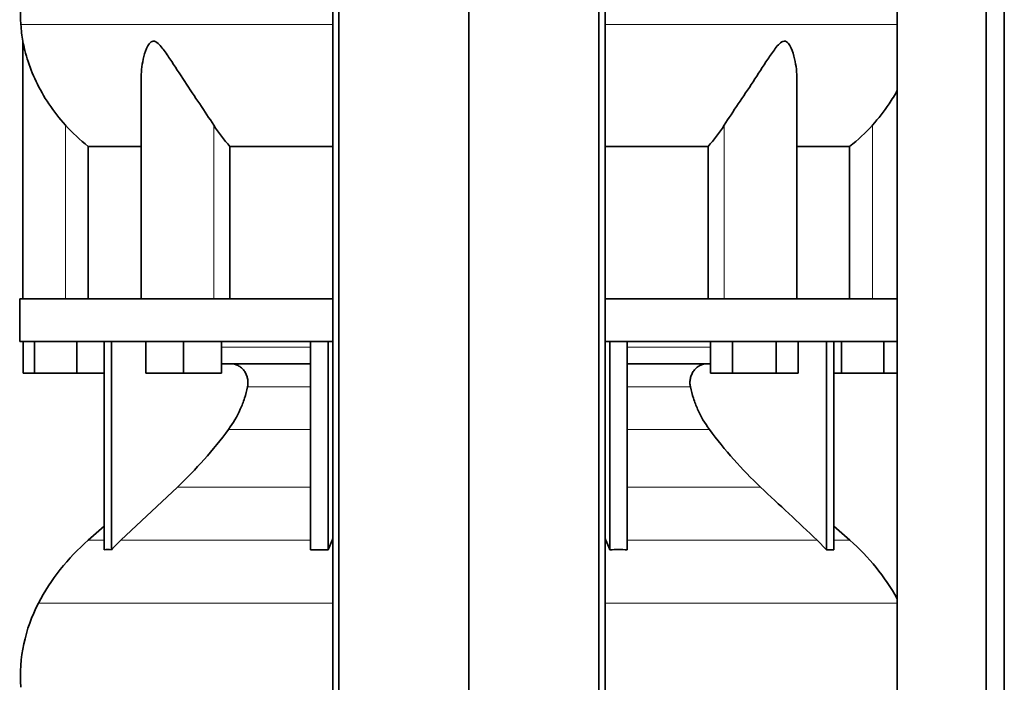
# Model space of a CAD drawing. Header units: millimetres. Extents: x 518 to 1410, y -2520 to 1834.
# Tile 19 of 33: x 526 to 838, y -164 to 46. Entities that reach past the tile are written whole.
import ezdxf

# ---------------------------------------------------------------- set-up
doc = ezdxf.new("R2010")
doc.units = ezdxf.units.MM
doc.layers.add('MID_344-6', color=7, linetype='Continuous')
doc.layers.add('VSI344_DIFFUSORE', color=7, linetype='Continuous')

# ---------------------------------------------------------------- blocks, each defined once
blk = doc.blocks.new('SE')
at = {"layer": 'MID_344-6', "color": 7, "linetype": 'Continuous', "lineweight": 35}
for p, q in [((624.81, 1040.77), (624.81, -251.23)), ((626.78, -251.23), (626.78, 1040.77)), ((668.02, -251.23), (668.02, 1040.77)), ((709.26, -251.23), (709.26, 1040.77)), ((711.22, 1040.77), (711.22, -251.23)), ((803.88, 1040.77), (803.88, -251.23)), ((832.02, -251.23), (832.02, 1040.77)), ((837.81, -251.23), (837.81, 1040.77)), ((803.81, 46.09), (803.81, -42.23)), ((803.81, -55.73), (803.81, -159.67))]:
    blk.add_line(p, q, dxfattribs=at)
at = {"layer": 'VSI344_DIFFUSORE', "color": 4, "linetype": 'Continuous', "lineweight": 9}
for p, q in [((525.89, 44.77), (624.81, 44.77)), ((711.22, 44.77), (803.81, 44.77)), ((540.02, -42.23), (540.02, 12.87)), ((587.05, -42.23), (587.05, 12.87)), ((748.98, -42.23), (748.98, 12.87)), ((796.02, -42.23), (796.02, 12.87)), ((589.51, -57.52), (617.79, -57.52)), ((718.24, -57.52), (744.67, -57.52)), ((617.79, -70.07), (597.79, -70.07)), ((738.24, -70.07), (718.24, -70.07)), ((591.78, -83.54), (617.79, -83.54)), ((718.24, -83.54), (744.26, -83.54)), ((575.53, -101.83), (617.79, -101.83)), ((718.24, -101.83), (760.51, -101.83)), ((547.22, -118.69), (552.31, -118.69)), ((557.6, -118.69), (617.79, -118.69)), ((624.58, -118.69), (624.81, -118.69)), ((711.22, -118.69), (711.46, -118.69)), ((778.43, -118.69), (718.24, -118.69)), ((783.73, -118.69), (788.81, -118.69)), ((624.81, -138.68), (531.44, -138.68)), ((803.81, -138.68), (711.22, -138.68))]:
    blk.add_line(p, q, dxfattribs=at)
at = {"layer": 'VSI344_DIFFUSORE', "color": 7, "linetype": 'Continuous', "lineweight": 35}
for p, q in [((526.52, 39.45), (526.52, -42.23)), ((564.01, 27.26), (564.01, -42.23)), ((772.03, -42.23), (772.03, 27.28)), ((547.27, 6.14), (564.01, 6.14)), ((547.27, -42.23), (547.27, 6.14)), ((592.18, 6.14), (624.81, 6.14)), ((592.18, -42.23), (592.18, 6.14)), ((711.22, 6.14), (743.85, 6.14)), ((743.85, 6.14), (743.85, -42.23)), ((772.03, 6.14), (788.76, 6.14)), ((788.76, 6.14), (788.76, -42.23)), ((624.81, -42.23), (525.52, -42.23)), ((525.52, -42.23), (525.52, -55.73)), ((803.87, -42.23), (711.22, -42.23)), ((803.87, -42.23), (803.87, -55.73)), ((624.81, -55.73), (525.52, -55.73)), ((526.63, -65.73), (526.63, -55.73)), ((530.22, -65.73), (530.22, -55.73)), ((543.6, -65.73), (543.6, -55.73)), ((552.31, -121.7), (552.31, -55.73)), ((554.6, -121.7), (554.6, -55.73)), ((565.51, -65.73), (565.51, -55.73)), ((577.51, -65.73), (577.51, -55.73)), ((589.51, -65.73), (589.51, -55.73)), ((617.79, -121.7), (617.79, -55.73)), ((623.34, -121.7), (623.34, -55.73)), ((803.87, -55.73), (711.22, -55.73)), ((712.7, -121.7), (712.7, -55.73)), ((718.24, -121.7), (718.24, -55.73)), ((744.67, -65.73), (744.67, -55.73)), ((751.6, -65.73), (751.6, -55.73)), ((765.45, -65.73), (765.45, -55.73)), ((772.38, -65.73), (772.38, -55.73)), ((781.43, -121.7), (781.43, -55.73)), ((783.73, -121.7), (783.73, -55.73)), ((786.22, -65.73), (786.22, -55.73)), ((799.6, -65.73), (799.6, -55.73)), ((617.79, -62.73), (589.51, -62.73)), ((744.67, -62.73), (718.24, -62.73)), ((530.22, -65.73), (526.63, -65.73)), ((543.6, -65.73), (530.22, -65.73)), ((552.31, -65.73), (543.6, -65.73)), ((577.51, -65.73), (565.51, -65.73)), ((589.51, -65.73), (577.51, -65.73)), ((751.6, -65.73), (744.67, -65.73)), ((765.45, -65.73), (751.6, -65.73)), ((772.38, -65.73), (765.45, -65.73)), ((786.22, -65.73), (783.73, -65.73)), ((799.6, -65.73), (786.22, -65.73)), ((803.81, -65.73), (799.6, -65.73)), ((575.53, -101.83), (557.6, -118.69)), ((552.31, -114.27), (547.22, -118.69)), ((788.81, -118.69), (783.73, -114.27)), ((617.79, -121.7), (623.34, -121.7)), ((623.34, -121.7), (624.58, -118.69)), ((778.43, -118.69), (781.43, -121.7)), ((781.43, -121.7), (783.73, -121.7))]:
    blk.add_line(p, q, dxfattribs=at)
for centre, radius, start, end in [((575.69, 48.21), 49.92, 152.418, 183.9452), ((579.26, 48.45), 53.5, 183.9452, 189.6895), ((592.19, -170.41), 68.53, 131, 152.418), ((743.85, -170.41), 68.53, 28.9585, 49), ((575.69, -161.79), 49.92, 152.418, 183.9452)]:
    blk.add_arc(centre, radius, start, end, dxfattribs=at)
for points, knots in [([(540.02, 12.87), (538.08, 15.03), (536.34, 17.28), (533.22, 21.94), (531.86, 24.33), (529.58, 29.1), (528.64, 31.51), (527.54, 35.07), (527.23, 36.24), (526.85, 37.84), (526.74, 38.36), (526.57, 39.17), (526.52, 39.48), (526.52, 39.48)], [0, 0, 0, 0, 0.125, 0.125, 0.25, 0.25, 0.375, 0.375, 0.4375, 0.4375, 0.46875, 0.46875, 0.4987011, 0.4987011, 0.4987011, 0.4987011]), ([(587.05, 12.87), (585.68, 15.03), (584.17, 17.28), (581.04, 21.94), (579.43, 24.33), (576.29, 29.1), (574.74, 31.51), (572.38, 35.07), (571.59, 36.24), (570.33, 37.84), (569.9, 38.36), (568.95, 39.19), (568.41, 39.5), (567.39, 39.45), (566.95, 39.1), (566.27, 38.24), (566, 37.72), (565.29, 36.11), (564.96, 34.94), (564.23, 31.64), (564.01, 29.44), (564.01, 27.26)], [0, 0, 0, 0, 0.125, 0.125, 0.25, 0.25, 0.375, 0.375, 0.4375, 0.4375, 0.46875, 0.46875, 0.5, 0.5, 0.53125, 0.53125, 0.5625, 0.5625, 0.625, 0.625, 0.7389823, 0.7389823, 0.7389823, 0.7389823]), ([(772.03, 27.27), (772.03, 29.47), (771.8, 31.7), (771.04, 35.07), (770.7, 36.24), (769.97, 37.84), (769.69, 38.36), (768.98, 39.19), (768.52, 39.5), (767.49, 39.45), (766.96, 39.1), (766.03, 38.24), (765.6, 37.72), (764.35, 36.11), (763.57, 34.94), (761.25, 31.44), (759.69, 29.01), (756.55, 24.25), (754.98, 21.91), (751.88, 17.3), (750.34, 15.02), (748.98, 12.87)], [0.2596572, 0.2596572, 0.2596572, 0.2596572, 0.375, 0.375, 0.4375, 0.4375, 0.46875, 0.46875, 0.5, 0.5, 0.53125, 0.53125, 0.5625, 0.5625, 0.625, 0.625, 0.75, 0.75, 0.875, 0.875, 1, 1, 1, 1]), ([(803.88, 23.92), (803.08, 22.47), (802.2, 21.03), (799.71, 17.3), (797.94, 15.02), (796.02, 12.87)], [0.7976887, 0.7976887, 0.7976887, 0.7976887, 0.875, 0.875, 1, 1, 1, 1]), ([(597.79, -70.07), (597.89, -69.63), (597.93, -69.18), (597.93, -68.28), (597.89, -67.84), (597.75, -67.18), (597.69, -66.96), (597.55, -66.54), (597.47, -66.33), (597.2, -65.72), (596.98, -65.34), (596.59, -64.81), (596.45, -64.65), (596.16, -64.33), (596, -64.18), (595.68, -63.9), (595.51, -63.77), (595.16, -63.53), (594.98, -63.42), (594.41, -63.13), (594.02, -62.98), (593.42, -62.83), (593.21, -62.8), (592.8, -62.75), (592.59, -62.73), (592.38, -62.73)], [0, 0, 0, 0, 0.125, 0.125, 0.25, 0.25, 0.3125, 0.3125, 0.375, 0.375, 0.5, 0.5, 0.5625, 0.5625, 0.625, 0.625, 0.6875, 0.6875, 0.75, 0.75, 0.875, 0.875, 0.9375, 0.9375, 1, 1, 1, 1]), ([(738.24, -70.07), (738.15, -69.63), (738.1, -69.18), (738.1, -68.28), (738.15, -67.84), (738.29, -67.18), (738.35, -66.96), (738.48, -66.54), (738.56, -66.33), (738.84, -65.72), (739.06, -65.34), (739.44, -64.81), (739.58, -64.65), (739.88, -64.33), (740.03, -64.18), (740.36, -63.9), (740.52, -63.77), (740.87, -63.53), (741.06, -63.42), (741.62, -63.13), (742.01, -62.98), (742.62, -62.83), (742.82, -62.8), (743.24, -62.75), (743.44, -62.73), (743.65, -62.73)], [0, 0, 0, 0, 0.125, 0.125, 0.25, 0.25, 0.3125, 0.3125, 0.375, 0.375, 0.5, 0.5, 0.5625, 0.5625, 0.625, 0.625, 0.6875, 0.6875, 0.75, 0.75, 0.875, 0.875, 0.9375, 0.9375, 1, 1, 1, 1]), ([(591.78, -83.54), (593.23, -81.58), (594.47, -79.46), (596, -76.03), (596.45, -74.86), (597.21, -72.49), (597.54, -71.29), (597.79, -70.07)], [0, 0, 0, 0, 0.5, 0.5, 0.75, 0.75, 1, 1, 1, 1]), ([(744.26, -83.54), (742.8, -81.58), (741.56, -79.46), (740.03, -76.03), (739.59, -74.86), (738.82, -72.49), (738.5, -71.29), (738.24, -70.07)], [0, 0, 0, 0, 0.5, 0.5, 0.75, 0.75, 1, 1, 1, 1]), ([(575.53, -101.83), (578.46, -99.07), (581.3, -96.15), (586.76, -90.01), (589.34, -86.82), (591.78, -83.54)], [0, 0, 0, 0, 0.5, 0.5, 1, 1, 1, 1]), ([(760.51, -101.83), (757.57, -99.07), (754.74, -96.15), (749.28, -90.01), (746.69, -86.82), (744.26, -83.54)], [0, 0, 0, 0, 0.5, 0.5, 1, 1, 1, 1])]:
    blk.add_open_spline(points, degree=3, knots=knots, dxfattribs=at)
for points in [[(547.27, 6.14), (544.64, 8.16), (542.23, 10.4), (540.02, 12.87)], [(592.18, 6.14), (590.33, 8.16), (588.62, 10.4), (587.05, 12.87)], [(748.98, 12.87), (747.42, 10.4), (745.71, 8.16), (743.85, 6.14)], [(796.02, 12.87), (793.81, 10.4), (791.39, 8.16), (788.76, 6.14)], [(760.51, -101.83), (766.48, -107.45), (772.46, -113.07), (778.43, -118.69)], [(624.58, -118.69), (624.66, -118.51), (624.73, -118.33), (624.81, -118.16)], [(711.46, -118.69), (711.38, -118.51), (711.3, -118.33), (711.22, -118.16)], [(554.6, -121.7), (553.84, -121.65), (553.07, -121.65), (552.31, -121.7)], [(557.6, -118.69), (556.57, -119.65), (555.57, -120.66), (554.6, -121.7)], [(712.7, -121.7), (712.3, -120.66), (711.88, -119.65), (711.46, -118.69)], [(718.24, -121.7), (716.4, -121.65), (714.54, -121.65), (712.7, -121.7)], [(803.81, -159.67), (803.82, -161.87), (803.82, -163.15), (803.81, -163.51)]]:
    blk.add_open_spline(points, degree=3, dxfattribs=at)

msp = doc.modelspace()

# ---------------------------------------------------------------- block references
msp.add_blockref('SE', (0, 0))

doc.saveas('drawing.dxf')
